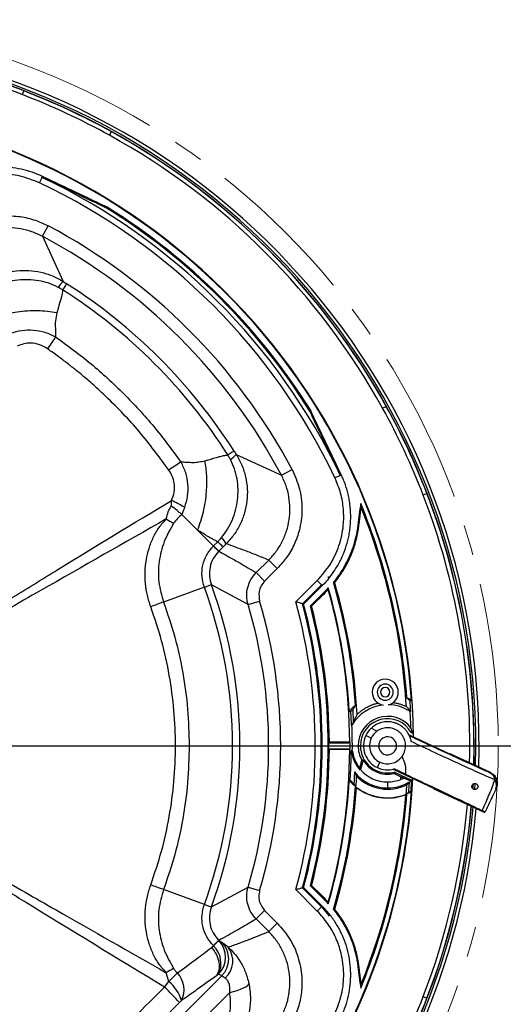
# Model space of a CAD drawing. Header units: millimetres. Extents: x 0 to 594, y 0 to 420.
# Tile 55 of 60: x 415 to 455, y 249 to 331. Entities that reach past the tile are written whole.
import ezdxf

# ---------------------------------------------------------------- set-up
doc = ezdxf.new("R2010")
doc.units = ezdxf.units.MM
doc.linetypes.add('CENTERX2', pattern=[20.32, 12.7, -2.54, 2.54, -2.54])
doc.layers.add('SLD-0', color=7, linetype='Continuous')

# ---------------------------------------------------------------- blocks, each defined once
blk = doc.blocks.new('SW_CENTERMARKSYMBOL_1')
at = {"layer": 'SLD-0', "color": 0}
blk.add_line((1.667, 0), (64.096, 0), dxfattribs=at)

msp = doc.modelspace()

# ---------------------------------------------------------------- linework, layer by layer
at = {"color": 7, "linetype": 'Continuous', "lineweight": 25}
for p, q in [((414.832, 325.015), (414.973, 325.318)), ((422.223, 321.937), (422.082, 321.634)), ((416.271, 317.678), (416.486, 318.13)), ((416.498, 313.236), (416.967, 314.119)), ((416.498, 313.236), (418.219, 309.485)), ((444.754, 298.962), (445.057, 299.104)), ((432.605, 295.099), (436.356, 293.378)), ((436.356, 293.378), (437.239, 293.847)), ((441.25, 293.366), (440.798, 293.151)), ((448.438, 291.853), (448.135, 291.712)), ((429.389, 288.8), (428.088, 290.102)), ((430.701, 287.489), (429.389, 288.8)), ((430.709, 287.498), (431.064, 287.853)), ((430.709, 287.498), (431.147, 287.06)), ((431.503, 287.416), (431.147, 287.06)), ((434.255, 285.278), (435.303, 286.326)), ((435.303, 286.326), (436.009, 285.62)), ((434.255, 285.278), (434.961, 284.572)), ((436.009, 285.62), (434.961, 284.572)), ((440.229, 284.882), (440.284, 284.969)), ((440.299, 284.825), (440.229, 284.882)), ((429.951, 284.075), (426.566, 282.833)), ((433.585, 282.636), (430.533, 284.257)), ((437.548, 282.84), (439.334, 284.625)), ((439.687, 284.272), (438.106, 282.691)), ((439.746, 284.213), (438.2, 282.666)), ((439.687, 284.272), (439.334, 284.625)), ((439.687, 284.272), (439.746, 284.213)), ((438.756, 282.516), (440.099, 283.86)), ((440.164, 283.795), (440.099, 283.86)), ((433.585, 282.636), (434.543, 282.92)), ((446.956, 271.784), (450.366, 270.194)), ((447.306, 271.951), (447.233, 271.97)), ((440.288, 271.134), (442.05, 271.134)), ((443.811, 271.518), (443.358, 271.729)), ((428.69, 270.884), (432.295, 270.884)), ((440.288, 270.634), (442.05, 270.634)), ((442.912, 270.884), (442.722, 270.884)), ((446.371, 269.985), (446.53, 270.25)), ((450.382, 270.228), (450.366, 270.194)), ((453.705, 268.679), (450.382, 270.228)), ((452.337, 270.884), (452.316, 269.326)), ((442.858, 269.043), (443.039, 269.677)), ((443.134, 269.689), (442.91, 268.911)), ((444.325, 269.071), (444.536, 269.524)), ((445.629, 268.937), (449.038, 267.347)), ((445.708, 268.584), (446.274, 268.32)), ((446.65, 268.525), (445.717, 268.96)), ((447.238, 267.985), (445.719, 268.693)), ((453.688, 268.642), (453.705, 268.679)), ((445.17, 267.884), (445.17, 267.379)), ((447.238, 267.985), (447.248, 268.182)), ((452.247, 267.65), (452.234, 267.428)), ((452.257, 267.66), (452.241, 267.373)), ((452.419, 267.744), (452.391, 267.262)), ((449.038, 267.347), (449.022, 267.313)), ((449.022, 267.313), (453.251, 265.341)), ((429.951, 257.692), (426.566, 258.934)), ((430.533, 257.51), (433.585, 259.132)), ((433.585, 259.132), (434.543, 258.847)), ((439.334, 257.142), (437.548, 258.928)), ((438.106, 259.076), (439.687, 257.496)), ((438.2, 259.101), (439.746, 257.555)), ((440.099, 257.908), (438.756, 259.252)), ((440.164, 257.972), (440.099, 257.908)), ((434.255, 256.489), (434.961, 257.195)), ((434.961, 257.195), (436.009, 256.147)), ((439.687, 257.496), (439.334, 257.142)), ((439.687, 257.496), (439.746, 257.555)), ((439.687, 257.496), (440.291, 256.791)), ((435.303, 255.441), (434.255, 256.489)), ((440.339, 256.735), (440.303, 256.794)), ((435.303, 255.441), (436.009, 256.147)), ((430.709, 254.27), (431.147, 254.708)), ((430.716, 254.263), (431.154, 254.701)), ((431.147, 254.708), (431.154, 254.701)), ((431.154, 254.701), (431.409, 254.559)), ((430.701, 254.278), (430.607, 254.185)), ((430.607, 254.185), (430.716, 254.263)), ((430.716, 254.263), (430.709, 254.27)), ((426.432, 246.797), (431.39, 251.754)), ((426.654, 250.83), (427.012, 251.305)), ((427.012, 251.305), (426.791, 252.027)), ((431.134, 251.896), (430.968, 251.777)), ((431.39, 251.754), (431.134, 251.896)), ((432.058, 250.369), (426.282, 244.592)), ((448.135, 250.055), (448.438, 249.914)), ((427.882, 249.538), (424.603, 246.271))]:
    msp.add_line(p, q, dxfattribs=at)
at = {"color": 7, "linetype": 'Continuous', "lineweight": 25, "flags": 128}
for points in [[(421.826, 315.585), (421.85, 315.628), (421.868, 315.662)], [(438.705, 298.706), (438.748, 298.73), (438.782, 298.748)], [(440.247, 284.011), (440.243, 283.933), (440.239, 283.872)], [(440.676, 284.494), (440.732, 284.483), (440.776, 284.474)], [(440.164, 283.795), (440, 283.632), (439.837, 283.469), (439.674, 283.305), (439.511, 283.142), (439.348, 282.978), (439.184, 282.815), (439.021, 282.651), (438.858, 282.488)], [(438.106, 282.691), (438.154, 282.678), (438.2, 282.666)], [(438.858, 282.488), (438.801, 282.504), (438.756, 282.516)], [(447.159, 274.686), (447.092, 274.642), (447.04, 274.608)], [(442.116, 273.717), (442.044, 273.743), (441.988, 273.763)], [(447.093, 273.757), (447.069, 273.743), (447.05, 273.733)], [(452.288, 273.487), (452.346, 270.869), (452.325, 269.322)], [(442.175, 272.597), (442.196, 272.592), (442.213, 272.588)], [(440.334, 271.179), (440.308, 271.154), (440.288, 271.134)], [(442.028, 271.178), (441.816, 271.178), (441.604, 271.178), (441.393, 271.179), (441.181, 271.179), (440.969, 271.179), (440.757, 271.179), (440.546, 271.179), (440.334, 271.179)], [(442.028, 271.178), (442.04, 271.153), (442.05, 271.134)], [(440.334, 270.588), (440.308, 270.614), (440.288, 270.634)], [(442.028, 270.589), (441.816, 270.589), (441.604, 270.589), (441.393, 270.589), (441.181, 270.589), (440.969, 270.589), (440.757, 270.588), (440.546, 270.588), (440.334, 270.588)], [(442.028, 270.589), (442.04, 270.614), (442.05, 270.634)], [(442.154, 270.48), (442.203, 270.483), (442.241, 270.486)], [(443.134, 269.689), (443.081, 269.682), (443.039, 269.677)], [(445.708, 268.584), (445.714, 268.645), (445.719, 268.693)], [(441.988, 268.005), (442.028, 268.019), (442.06, 268.03)], [(447.238, 267.985), (447.181, 267.951), (447.136, 267.924)], [(447.159, 267.081), (447.121, 267.106), (447.091, 267.126)], [(438.106, 259.076), (438.154, 259.089), (438.2, 259.101)], [(438.858, 259.28), (438.801, 259.264), (438.756, 259.252)], [(438.858, 259.28), (439.021, 259.116), (439.184, 258.953), (439.348, 258.789), (439.511, 258.626), (439.674, 258.462), (439.837, 258.299), (440, 258.136), (440.164, 257.972)], [(440.247, 257.756), (440.243, 257.834), (440.239, 257.896)], [(440.676, 257.273), (440.732, 257.285), (440.776, 257.294)], [(432.058, 250.369), (432.381, 250.456), (432.684, 250.551), (432.958, 250.651), (433.194, 250.754), (433.387, 250.857), (433.529, 250.955), (433.618, 251.048), (433.65, 251.131)]]:
    msp.add_lwpolyline(points, dxfattribs=at)
at = {"color": 7, "linetype": 'Continuous', "lineweight": 25}
for centre, radius, start, end in [((394.004, 270.884), 58.5, 358.39926, 85.00761), ((394.004, 270.884), 58.767, 358.2868, 84.91297), ((394.004, 270.884), 58, 68.95457, 85.18756), ((394.004, 270.884), 58.333, 68.93194, 85.06723), ((394.004, 270.884), 58.343, 2.55717, 85.06381), ((394.004, 270.884), 58, 61.04543, 68.95457), ((394.004, 270.884), 58.333, 61.06806, 68.93194), ((394.004, 270.884), 53.332, 0.77965, 87.08672), ((394.004, 270.884), 53.291, 4.09193, 85.90807), ((394.004, 270.884), 58.333, 28.93194, 61.06806), ((394.004, 270.884), 58, 28.95457, 61.04543), ((394.004, 270.884), 51.823, 25.44798, 64.55202), ((394.004, 270.884), 52.323, 25.44798, 64.55202), ((394.004, 270.884), 52.653, 31.89849, 58.1015), ((394.004, 270.884), 52.74, 31.89318, 58.10682), ((394.004, 270.884), 48.955, 27.97409, 62.02591), ((394.004, 270.884), 47.956, 27.97409, 62.02591), ((419.525, 307.983), 1.991, 131.01684, 149.53158), ((394.004, 270.884), 44.958, 32.53285, 57.46716), ((394.004, 270.884), 45.567, 32.5342, 57.4658), ((394.004, 270.884), 58, 21.04543, 28.95457), ((394.004, 270.884), 58.333, 21.06806, 28.93194), ((431.102, 296.406), 1.991, 300.46842, 318.98316), ((394.004, 270.884), 58, 358.61316, 21.04543), ((394.004, 270.884), 58.333, 0, 21.06806), ((419.1, 274.247), 18.868, 60.79247, 64.51553), ((394.004, 270.884), 52.917, 4.31541, 22.3736), ((394.004, 270.884), 52.83, 3.54991, 22.01931), ((436.539, 305.597), 18.613, 238.41931, 240.58878), ((430.165, 286.935), 1.761, 24.82404, 46.33269), ((394.004, 270.884), 38.291, 0, 20.15138), ((394.004, 270.884), 38.901, 339.88806, 20.11195), ((394.004, 270.884), 48.071, 3.43369, 15.84793), ((394.004, 270.884), 48.616, 3.9658, 16.25788), ((394.004, 270.884), 48.707, 3.0592, 16.20152), ((394.004, 270.884), 48.025, 0.35107, 15.69082), ((394.004, 270.884), 41.289, 343.46327, 16.53673), ((394.004, 270.884), 42.288, 343.46327, 16.53673), ((394.004, 270.884), 45.156, 344.64659, 15.35341), ((394.004, 270.884), 45.656, 345.01211, 14.98789), ((394.004, 270.884), 45.74, 345.07269, 14.92731), ((394.004, 270.884), 46.239, 345.42989, 14.57011), ((394.004, 270.884), 46.331, 0.3656, 14.50484), ((444.976, 275.343), 1.083, 0, 180), ((444.976, 275.343), 0.667, 0, 180), ((444.976, 275.343), 1.083, 180, 260.19461), ((444.976, 275.343), 0.667, 180, 0), ((444.976, 275.343), 0.383, 0, 180), ((444.976, 275.343), 0.383, 180, 0), ((444.976, 275.343), 1.083, 284.80539, 0), ((445.17, 270.884), 4.291, 128.41758, 137.86385), ((445.17, 270.884), 3.413, 96.3788, 150.05342), ((445.17, 270.884), 3.413, 56.5845, 88.6212), ((445.17, 270.884), 4.291, 62.38915, 68.10329), ((394.004, 270.884), 53.167, 3.09796, 4.01624), ((445.17, 270.884), 4.167, 133.97536, 137.14745), ((394.004, 270.884), 53.123, 1.61869, 3.07417), ((445.17, 270.884), 3.451, 145.72857, 150.23272), ((394.004, 270.884), 48.239, 359.52749, 2.02408), ((445.17, 270.884), 2.449, 37.79567, 180), ((445.17, 270.884), 2.258, 29.52348, 180), ((445.17, 270.884), 2, 132.44038, 155), ((445.17, 270.884), 1.5, 126.56393, 155), ((394.004, 270.884), 53.313, 0.78932, 1.14664), ((394.004, 270.884), 46.286, 359.69053, 0.30947), ((394.004, 270.884), 48.047, 359.70188, 0.29812), ((445.17, 270.884), 2, 155, 245), ((445.17, 270.884), 1.5, 155, 245), ((445.17, 270.884), 0.75, 155, 335), ((445.17, 270.884), 0.75, 335, 155), ((394.004, 270.884), 38.291, 339.84862, 0), ((394.004, 270.884), 46.331, 345.49516, 359.6344), ((394.004, 270.884), 48.025, 344.3092, 359.64893), ((445.17, 270.884), 3.043, 187.61544, 221.66094), ((445.17, 270.884), 2.956, 187.73474, 218.5183), ((445.17, 270.884), 2.449, 180, 209.51708), ((445.17, 270.884), 2.258, 180, 284.05693), ((445.17, 270.884), 2.361, 210.39878, 283.1595), ((445.17, 270.884), 1.5, 245, 323.177), ((445.17, 270.884), 3.505, 218.23522, 270), ((445.17, 270.884), 3, 221.1248, 270), ((445.17, 270.884), 2, 245, 285.86564), ((453.346, 267.997), 0.731, 4.60426, 62.10391), ((453.265, 267.736), 1, 335.00109, 65.00109), ((394.004, 270.884), 53.332, 270.77965, 357.08672), ((394.004, 270.884), 48.071, 344.15215, 356.56631), ((445.17, 270.884), 4.291, 222.13615, 231.58242), ((445.17, 270.884), 4.221, 222.5383, 228.5284), ((394.004, 270.884), 48.663, 355.96426, 357.02131), ((445.17, 270.884), 3.605, 224.54271, 296.44128), ((445.17, 270.884), 3, 270, 291.34645), ((445.17, 270.884), 3.505, 270, 301.28422), ((394.004, 270.884), 52.333, 356.9394, 357.19246), ((394.004, 270.884), 52.871, 355.63219, 356.49969), ((453.479, 267.6), 0.75, 337.52887, 37.41929), ((394.004, 270.884), 53.291, 274.09193, 355.90807), ((394.004, 270.884), 48.616, 343.74212, 356.0342), ((394.004, 270.884), 48.707, 343.79848, 355.90028), ((445.17, 270.884), 4.315, 232.53799, 291.05828), ((394.004, 270.884), 52.917, 337.6264, 355.68459), ((394.004, 270.884), 52.83, 337.98069, 355.58782), ((445.17, 270.884), 4.291, 291.89671, 297.61085), ((445.17, 270.884), 4.221, 294.54015, 297.07614), ((394.004, 270.884), 58, 338.95457, 355.18756), ((394.004, 270.884), 58.343, 272.55717, 355.06381), ((394.004, 270.884), 58.5, 272.55717, 355.00761), ((394.004, 270.884), 58.767, 272.55717, 354.91297), ((394.004, 270.884), 58.333, 338.93194, 355.06723), ((429.713, 253.308), 2.004, 315.18609, 44.00972), ((429.968, 253.167), 2.004, 315.18609, 44.00972), ((429.253, 252.784), 2.081, 334.73562, 45.30492), ((430.403, 253.002), 1.912, 311.86698, 36.95176), ((436.543, 236.165), 18.62, 119.41506, 121.58379), ((406.385, 272.657), 29.688, 314.01002, 315.91044), ((424.49, 248.51), 3.764, 18.54835, 47.94405), ((426.219, 250.6), 2.045, 334.13416, 43.24123), ((406.923, 230.836), 28.09, 41.74157, 45.37845), ((394.004, 270.884), 58, 331.04543, 338.95457), ((394.004, 270.884), 58.333, 331.06806, 338.93194)]:
    msp.add_arc(centre, radius, start, end, dxfattribs=at)
for points, knots in [([(416.271, 317.678), (415.738, 317.89), (414.67, 318.315), (412.938, 318.468), (411.344, 318.268), (409.949, 317.781), (408.755, 317.123), (408.082, 316.517), (407.745, 316.214)], [0, 0, 0, 0, 0.186219, 0.373011, 0.559335, 0.705747, 0.852633, 1, 1, 1, 1]), ([(421.868, 315.662), (420.724, 316.206), (419.008, 317.023), (417.291, 317.84), (416.648, 318.146), (416.576, 318.18), (416.434, 318.247), (416.363, 318.28), (416.147, 318.374), (416.002, 318.433), (415.565, 318.595), (415.269, 318.685), (414.668, 318.833), (414.364, 318.889), (413.745, 318.967), (413.431, 318.988), (412.499, 318.997), (411.883, 318.932), (410.971, 318.727), (410.668, 318.641), (410.082, 318.436), (409.796, 318.317), (409.239, 318.047), (408.969, 317.896), (408.573, 317.644), (408.443, 317.556), (408.19, 317.373), (408.066, 317.278), (407.944, 317.179)], [0, 0, 0, 0, 0.25, 0.375, 0.375, 0.390625, 0.390625, 0.40625, 0.40625, 0.4375, 0.4375, 0.5, 0.5, 0.5625, 0.5625, 0.625, 0.625, 0.75, 0.75, 0.8125, 0.8125, 0.875, 0.875, 0.9375, 0.9375, 0.96875, 0.96875, 1, 1, 1, 1]), ([(421.826, 315.585), (421.379, 315.798), (420.479, 316.227), (419.126, 316.87), (417.775, 317.513), (416.877, 317.939), (416.432, 318.151)], [0, 0, 0, 0, 0.248955, 0.500621, 0.752388, 1, 1, 1, 1]), ([(408.74, 312.889), (409.16, 313.255), (409.999, 313.986), (411.54, 314.665), (413.063, 314.964), (414.492, 314.928), (415.781, 314.669), (416.572, 314.302), (416.967, 314.119)], [0, 0, 0, 0, 0.1870871, 0.373518, 0.5603018, 0.7065743, 0.8534386, 1, 1, 1, 1]), ([(416.498, 313.236), (416.21, 313.373), (415.635, 313.645), (414.704, 313.875), (413.753, 313.964), (412.797, 313.898), (411.865, 313.683), (410.979, 313.321), (410.154, 312.829), (409.682, 312.398), (409.446, 312.183)], [0, 0, 0, 0, 0.124962, 0.24972, 0.374851, 0.499442, 0.624699, 0.749188, 0.874683, 1, 1, 1, 1]), ([(410.795, 308.643), (411.045, 308.871), (411.543, 309.325), (412.423, 309.834), (413.367, 310.196), (414.36, 310.393), (415.371, 310.422), (416.371, 310.279), (417.34, 309.98), (417.926, 309.65), (418.219, 309.485)], [0, 0, 0, 0, 0.1256367, 0.2504614, 0.3756961, 0.5003566, 0.6255676, 0.7501554, 0.8752768, 1, 1, 1, 1]), ([(417.809, 308.992), (417.552, 309.115), (417.035, 309.36), (416.196, 309.564), (415.333, 309.647), (414.462, 309.608), (413.603, 309.451), (412.78, 309.178), (412.004, 308.793), (411.554, 308.438), (411.329, 308.261)], [0, 0, 0, 0, 0.12367, 0.248091, 0.373161, 0.499796, 0.62589, 0.751614, 0.875645, 1, 1, 1, 1]), ([(418.219, 309.485), (418.273, 309.451), (418.37, 309.389), (418.467, 309.327), (418.51, 309.3)], [0, 0, 0, 0, 0.5599877, 1, 1, 1, 1]), ([(418.181, 308.787), (418.15, 308.59), (418.08, 308.147), (417.883, 307.529), (417.761, 307.091), (417.705, 306.889)], [0, 0, 0, 0, 0.300771, 0.676922, 1, 1, 1, 1]), ([(418.181, 308.787), (418.113, 308.825), (417.99, 308.895), (417.865, 308.962), (417.809, 308.992)], [0, 0, 0, 0, 0.551886, 1, 1, 1, 1]), ([(418.51, 309.3), (418.498, 309.282), (418.476, 309.248), (418.369, 309.082), (418.269, 308.925), (418.205, 308.825), (418.181, 308.787)], [0, 0, 0, 0, 0.374776, 0.666553, 0.875033, 1, 1, 1, 1]), ([(417.705, 306.889), (417.178, 306.956), (416.111, 307.093), (414.524, 306.978), (413.1, 306.701), (412.31, 306.412), (411.92, 306.27)], [0, 0, 0, 0, 0.276823, 0.560772, 0.783177, 1, 1, 1, 1]), ([(417.705, 306.889), (417.655, 306.666), (417.561, 306.243), (417.573, 305.554), (417.592, 305.104), (417.602, 304.872)], [0, 0, 0, 0, 0.350435, 0.665188, 1, 1, 1, 1]), ([(413.836, 305.188), (414.151, 305.275), (414.779, 305.449), (415.762, 305.47), (416.729, 305.299), (417.311, 305.014), (417.602, 304.872)], [0, 0, 0, 0, 0.2505306, 0.5008274, 0.7508861, 1, 1, 1, 1]), ([(417.602, 304.872), (417.502, 304.727), (417.301, 304.438), (417.047, 304.072), (416.92, 303.889)], [0, 0, 0, 0, 0.5, 1, 1, 1, 1]), ([(416.92, 303.889), (416.706, 304.016), (416.279, 304.271), (415.584, 304.388), (414.943, 304.321), (414.581, 304.173), (414.4, 304.099)], [0, 0, 0, 0, 0.278602, 0.558402, 0.779164, 1, 1, 1, 1]), ([(427.009, 293.8), (426.212, 294.88), (424.621, 297.037), (422.599, 299.148), (421.283, 300.388), (420.771, 300.853), (420.293, 301.273), (419.802, 301.691), (419.241, 302.154), (418.568, 302.686), (417.896, 303.193), (417.343, 303.593), (417.038, 303.806), (416.92, 303.889)], [0, 0, 0, 0, 0.280488, 0.560407, 0.609617, 0.658827, 0.704987, 0.742708, 0.793694, 0.857239, 0.922115, 0.969703, 1, 1, 1, 1]), ([(440.299, 284.825), (440.496, 285.067), (440.679, 285.32), (441.015, 285.848), (441.169, 286.123), (441.443, 286.691), (441.563, 286.981), (441.767, 287.57), (441.852, 287.87), (441.954, 288.328), (441.983, 288.482), (442.033, 288.793), (442.054, 288.95), (442.102, 289.42), (442.115, 289.733), (442.106, 290.356), (442.083, 290.667), (442.022, 291.133), (441.997, 291.288), (441.938, 291.597), (441.904, 291.752), (441.788, 292.209), (441.694, 292.506), (441.529, 292.942), (441.47, 293.085), (441.375, 293.297), (441.342, 293.368), (441.275, 293.509), (441.241, 293.58), (440.938, 294.217), (440.129, 295.916), (439.321, 297.615), (438.782, 298.748)], [0, 0, 0, 0, 0.0625, 0.0625, 0.125, 0.125, 0.1875, 0.1875, 0.25, 0.25, 0.28125, 0.28125, 0.3125, 0.3125, 0.375, 0.375, 0.4375, 0.4375, 0.46875, 0.46875, 0.5, 0.5, 0.5625, 0.5625, 0.59375, 0.59375, 0.609375, 0.609375, 0.625, 0.625, 0.75, 1, 1, 1, 1]), ([(441.267, 293.321), (441.118, 293.634), (440.694, 294.527), (440.055, 295.869), (439.35, 297.352), (438.921, 298.254), (438.705, 298.706)], [0, 0, 0, 0, 0.174263, 0.497372, 0.747793, 1, 1, 1, 1]), ([(430.008, 294.585), (430.104, 294.61), (430.342, 294.674), (430.73, 294.79), (431.144, 294.917), (431.54, 295.011), (431.788, 295.045), (431.907, 295.061)], [0, 0, 0, 0, 0.151161, 0.378117, 0.623822, 0.819549, 1, 1, 1, 1]), ([(431.381, 288.209), (431.557, 288.434), (431.912, 288.883), (432.296, 289.657), (432.57, 290.479), (432.727, 291.336), (432.767, 292.208), (432.685, 293.07), (432.481, 293.912), (432.235, 294.43), (432.112, 294.689)], [0, 0, 0, 0, 0.123751, 0.248245, 0.373069, 0.499763, 0.625579, 0.751382, 0.875518, 1, 1, 1, 1]), ([(432.605, 295.099), (432.77, 294.804), (433.101, 294.217), (433.4, 293.245), (433.542, 292.245), (433.512, 291.233), (433.315, 290.242), (432.951, 289.299), (432.443, 288.422), (431.99, 287.924), (431.763, 287.675)], [0, 0, 0, 0, 0.125543, 0.250372, 0.375681, 0.500078, 0.625335, 0.749681, 0.874974, 1, 1, 1, 1]), ([(432.42, 295.39), (432.401, 295.378), (432.368, 295.356), (432.201, 295.25), (432.045, 295.15), (431.944, 295.086), (431.907, 295.061)], [0, 0, 0, 0, 0.374825, 0.666619, 0.875082, 1, 1, 1, 1]), ([(432.112, 294.689), (432.074, 294.76), (432.006, 294.885), (431.937, 295.008), (431.907, 295.061)], [0, 0, 0, 0, 0.56808, 1, 1, 1, 1]), ([(432.42, 295.39), (432.455, 295.336), (432.516, 295.239), (432.578, 295.142), (432.605, 295.099)], [0, 0, 0, 0, 0.5599877, 1, 1, 1, 1]), ([(427.992, 294.482), (427.847, 294.382), (427.558, 294.181), (427.192, 293.927), (427.009, 293.8)], [0, 0, 0, 0, 0.5, 1, 1, 1, 1]), ([(427.992, 294.482), (428.146, 294.479), (428.488, 294.473), (428.999, 294.431), (429.518, 294.477), (429.838, 294.547), (430.008, 294.585)], [0, 0, 0, 0, 0.223527, 0.496217, 0.731533, 1, 1, 1, 1]), ([(427.992, 294.482), (428.133, 294.193), (428.419, 293.608), (428.592, 292.634), (428.567, 291.649), (428.393, 291.024), (428.307, 290.717)], [0, 0, 0, 0, 0.247603, 0.501386, 0.755322, 1, 1, 1, 1]), ([(429.389, 288.8), (429.567, 289.303), (429.928, 290.321), (430.15, 291.897), (430.181, 293.345), (430.065, 294.175), (430.008, 294.585)], [0, 0, 0, 0, 0.276823, 0.560772, 0.783177, 1, 1, 1, 1]), ([(437.239, 293.847), (437.466, 293.338), (437.918, 292.322), (438.118, 290.65), (437.959, 289.106), (437.507, 287.75), (436.883, 286.593), (436.3, 285.944), (436.009, 285.62)], [0, 0, 0, 0, 0.1870755, 0.3735181, 0.5603022, 0.7065737, 0.85344, 1, 1, 1, 1]), ([(427.219, 291.28), (427.309, 291.51), (427.491, 291.972), (427.49, 292.676), (427.317, 293.298), (427.112, 293.633), (427.009, 293.8)], [0, 0, 0, 0, 0.278572, 0.558369, 0.779163, 1, 1, 1, 1]), ([(435.303, 286.326), (435.518, 286.561), (435.946, 287.031), (436.438, 287.855), (436.801, 288.739), (437.017, 289.672), (437.084, 290.626), (436.995, 291.579), (436.767, 292.512), (436.493, 293.09), (436.356, 293.378)], [0, 0, 0, 0, 0.124933, 0.249671, 0.374784, 0.499379, 0.624635, 0.749146, 0.87466, 1, 1, 1, 1]), ([(439.334, 284.625), (439.712, 285.057), (440.469, 285.922), (441.191, 287.503), (441.534, 289.073), (441.539, 290.551), (441.317, 291.896), (440.971, 292.733), (440.798, 293.151)], [0, 0, 0, 0, 0.186215, 0.372999, 0.559344, 0.705743, 0.85265, 1, 1, 1, 1]), ([(405.905, 277.988), (407.203, 278.86), (409.798, 280.603), (413.784, 283.075), (419.578, 286.653), (424.067, 289.371), (427.219, 291.28)], [0, 0, 0, 0, 0.186655, 0.373324, 0.559994, 1, 1, 1, 1]), ([(426.791, 289.741), (426.836, 289.945), (426.921, 290.328), (427.121, 290.67), (427.214, 290.83)], [0, 0, 0, 0, 0.534286, 1, 1, 1, 1]), ([(427.214, 290.83), (427.215, 290.914), (427.218, 291.064), (427.218, 291.214), (427.219, 291.28)], [0, 0, 0, 0, 0.559964, 1, 1, 1, 1]), ([(428.088, 290.102), (428.088, 290.102), (428.088, 290.102), (428.086, 290.103), (428.082, 290.106), (428.067, 290.119), (427.949, 290.224), (427.681, 290.455), (427.376, 290.7), (427.214, 290.83)], [0, 0, 0, 0, 0.00016, 0.001372, 0.004701, 0.017222, 0.065736, 0.504857, 1, 1, 1, 1]), ([(428.307, 290.717), (428.306, 290.713), (428.296, 290.683), (428.262, 290.579), (428.193, 290.376), (428.127, 290.203), (428.088, 290.102)], [0, 0, 0, 0, 0.016073, 0.145639, 0.502149, 1, 1, 1, 1]), ([(442.937, 291.026), (442.86, 290.44), (442.782, 289.854), (442.687, 289.121), (442.668, 288.975), (442.622, 288.686), (442.595, 288.542), (442.505, 288.111), (442.43, 287.827), (442.168, 286.993), (441.941, 286.458), (441.521, 285.687), (441.367, 285.436), (441.039, 284.952), (440.863, 284.719), (440.676, 284.494)], [0, 0, 0, 0, 0.25, 0.25, 0.3125, 0.3125, 0.375, 0.375, 0.5, 0.5, 0.75, 0.75, 0.875, 0.875, 1, 1, 1, 1]), ([(440.776, 284.474), (440.814, 284.521), (440.89, 284.614), (441, 284.756), (441.106, 284.899), (441.209, 285.044), (441.308, 285.189), (441.404, 285.334), (441.496, 285.481), (441.584, 285.628), (441.669, 285.775), (441.751, 285.923), (441.829, 286.07), (441.904, 286.217), (441.975, 286.364), (442.042, 286.511), (442.107, 286.657), (442.168, 286.804), (442.226, 286.949), (442.281, 287.095), (442.334, 287.24), (442.428, 287.518), (442.55, 287.93), (442.677, 288.477), (442.754, 288.952), (442.804, 289.346), (442.845, 289.654), (442.882, 289.942), (442.917, 290.21), (442.95, 290.457), (442.971, 290.615), (442.98, 290.691)], [0, 0, 0, 0, 0.027035, 0.053839, 0.080422, 0.106795, 0.132967, 0.158948, 0.184746, 0.210342, 0.235705, 0.260825, 0.28569, 0.310291, 0.33462, 0.358701, 0.382547, 0.406164, 0.429561, 0.452744, 0.475721, 0.498496, 0.583942, 0.667751, 0.749452, 0.798877, 0.845233, 0.888524, 0.928748, 0.965907, 1, 1, 1, 1]), ([(426.791, 289.741), (423.322, 287.765), (417.911, 284.684), (411.743, 281.156), (408.285, 279.158), (406.738, 278.324), (405.963, 277.907)], [0, 0, 0, 0, 0.499993, 0.779894, 0.889826, 1, 1, 1, 1]), ([(425.5, 282.442), (425.398, 282.757), (425.195, 283.387), (425.045, 284.37), (425.013, 285.36), (425.112, 286.341), (425.335, 287.296), (425.688, 288.2), (426.157, 289.04), (426.581, 289.508), (426.791, 289.741)], [0, 0, 0, 0, 0.127426, 0.254032, 0.381376, 0.507412, 0.632633, 0.75753, 0.879793, 1, 1, 1, 1]), ([(428.088, 290.102), (427.958, 289.996), (427.698, 289.787), (427.498, 289.517), (427.398, 289.383)], [0, 0, 0, 0, 0.501656, 1, 1, 1, 1]), ([(427.398, 289.383), (427.117, 288.884), (426.555, 287.887), (426.139, 286.209), (426.089, 284.48), (426.408, 283.382), (426.566, 282.833)], [0, 0, 0, 0, 0.250765, 0.5009, 0.750787, 1, 1, 1, 1]), ([(431.064, 287.853), (430.98, 287.891), (430.806, 287.969), (430.576, 288.091), (430.353, 288.221), (430.072, 288.392), (429.751, 288.594), (429.496, 288.739), (429.389, 288.8)], [0, 0, 0, 0, 0.141511, 0.293965, 0.404798, 0.543455, 0.808198, 1, 1, 1, 1]), ([(431.064, 287.853), (431.123, 287.918), (431.229, 288.036), (431.334, 288.156), (431.381, 288.209)], [0, 0, 0, 0, 0.552722, 1, 1, 1, 1]), ([(429.951, 284.075), (429.869, 284.372), (429.704, 284.966), (429.788, 285.898), (430.1, 286.782), (430.501, 287.254), (430.701, 287.489)], [0, 0, 0, 0, 0.249342, 0.499167, 0.750215, 1, 1, 1, 1]), ([(430.7, 287.489), (430.761, 287.428), (430.884, 287.304), (431.016, 287.169), (431.106, 287.075), (431.123, 287.054), (431.132, 287.044)], [0, 0, 0, 0, 0.247731, 0.500001, 0.752271, 1, 1, 1, 1]), ([(430.701, 287.489), (430.702, 287.491), (430.705, 287.493), (430.708, 287.496), (430.709, 287.498)], [0, 0, 0, 0, 0.560001, 1, 1, 1, 1]), ([(431.503, 287.416), (431.485, 287.434), (431.453, 287.466), (431.296, 287.623), (431.145, 287.773), (431.064, 287.853)], [0, 0, 0, 0, 0.374764, 0.666638, 1, 1, 1, 1]), ([(431.763, 287.675), (431.715, 287.627), (431.628, 287.54), (431.541, 287.454), (431.503, 287.416)], [0, 0, 0, 0, 0.559978, 1, 1, 1, 1]), ([(435.303, 286.326), (434.972, 286.461), (434.315, 286.728), (433.391, 287.083), (432.543, 287.398), (432.022, 287.583), (431.763, 287.675)], [0, 0, 0, 0, 0.285757, 0.567075, 0.784949, 1, 1, 1, 1]), ([(431.132, 287.044), (430.97, 286.852), (430.647, 286.466), (430.396, 285.745), (430.33, 284.984), (430.466, 284.5), (430.533, 284.257)], [0, 0, 0, 0, 0.249162, 0.499571, 0.749435, 1, 1, 1, 1]), ([(431.147, 287.06), (431.144, 287.057), (431.139, 287.052), (431.134, 287.046), (431.132, 287.044)], [0, 0, 0, 0, 0.559973, 1, 1, 1, 1]), ([(431.147, 287.06), (431.44, 286.9), (432.027, 286.579), (433.067, 285.989), (433.803, 285.549), (434.255, 285.278)], [0, 0, 0, 0, 0.27748, 0.556993, 1, 1, 1, 1]), ([(433.585, 282.636), (433.535, 282.87), (433.434, 283.338), (433.529, 284.057), (433.789, 284.733), (434.1, 285.097), (434.255, 285.278)], [0, 0, 0, 0, 0.250189, 0.500342, 0.75039, 1, 1, 1, 1]), ([(429.951, 284.075), (430.012, 284.097), (430.177, 284.157), (430.391, 284.235), (430.496, 284.272), (430.522, 284.274), (430.528, 284.267), (430.53, 284.264), (430.532, 284.261), (430.532, 284.26)], [0, 0, 0, 0, 0.182272, 0.499267, 0.865792, 0.961043, 0.987376, 0.998028, 1, 1, 1, 1]), ([(430.533, 284.257), (430.533, 284.258), (430.533, 284.259), (430.532, 284.26), (430.532, 284.26)], [0, 0, 0, 0, 0.56, 1, 1, 1, 1]), ([(434.961, 284.572), (434.855, 284.444), (434.641, 284.188), (434.438, 283.61), (434.503, 283.182), (434.543, 282.92)], [0, 0, 0, 0, 0.280335, 0.560878, 1, 1, 1, 1]), ([(425.499, 259.322), (425.815, 260.256), (426.446, 262.12), (427.076, 265.006), (427.468, 267.934), (427.597, 270.884), (427.469, 273.829), (427.078, 276.745), (426.45, 279.633), (425.818, 281.503), (425.5, 282.442)], [0, 0, 0, 0, 0.125302, 0.2499538, 0.3749166, 0.5004362, 0.6249412, 0.7491819, 0.8741142, 1, 1, 1, 1]), ([(426.566, 282.833), (426.389, 282.768), (426.071, 282.651), (425.675, 282.506), (425.5, 282.442)], [0, 0, 0, 0, 0.5599992, 1, 1, 1, 1]), ([(426.566, 282.833), (426.893, 281.87), (427.545, 279.943), (428.193, 276.959), (428.613, 273.934), (428.664, 271.9), (428.69, 270.884)], [0, 0, 0, 0, 0.25, 0.5, 0.75, 1, 1, 1, 1]), ([(438.106, 282.691), (438.104, 282.692), (438.099, 282.693), (438.062, 282.703), (438.005, 282.718), (437.907, 282.744), (437.753, 282.786), (437.616, 282.822), (437.548, 282.84)], [0, 0, 0, 0, 0.123427, 0.250374, 0.370946, 0.50077, 0.75023, 1, 1, 1, 1]), ([(442.504, 274.246), (442.484, 274.216), (442.445, 274.158), (442.388, 274.067), (442.332, 273.976), (442.295, 273.913), (442.277, 273.882)], [0, 0, 0, 0, 0.2604, 0.5138665, 0.7603998, 1, 1, 1, 1]), ([(444.398, 274.427), (444.361, 274.418), (444.289, 274.402), (444.182, 274.373), (444.078, 274.342), (443.976, 274.308), (443.877, 274.272), (443.78, 274.234), (443.686, 274.193), (443.594, 274.15), (443.505, 274.106), (443.419, 274.06), (443.335, 274.012), (443.254, 273.963), (443.176, 273.913), (443.1, 273.862), (443.027, 273.81), (442.956, 273.757), (442.888, 273.703), (442.823, 273.649), (442.76, 273.594), (442.699, 273.539), (442.66, 273.502), (442.641, 273.483)], [0, 0, 0, 0, 0.055517, 0.110245, 0.164183, 0.217332, 0.26969, 0.321259, 0.372038, 0.422027, 0.471226, 0.519635, 0.567254, 0.614084, 0.660123, 0.705373, 0.749832, 0.793502, 0.836381, 0.878471, 0.919771, 0.96028, 1, 1, 1, 1]), ([(445.63, 274.48), (445.669, 274.475), (445.745, 274.464), (445.859, 274.444), (445.972, 274.42), (446.084, 274.393), (446.195, 274.362), (446.304, 274.328), (446.413, 274.29), (446.521, 274.249), (446.628, 274.204), (446.698, 274.171), (446.733, 274.155)], [0, 0, 0, 0, 0.1006205, 0.2008326, 0.3007366, 0.4004341, 0.500027, 0.5996178, 0.6993087, 0.7992019, 0.8993989, 1, 1, 1, 1]), ([(446.771, 274.866), (446.794, 274.845), (446.839, 274.803), (446.907, 274.739), (446.974, 274.674), (447.018, 274.63), (447.04, 274.608)], [0, 0, 0, 0, 0.257404, 0.509872, 0.757404, 1, 1, 1, 1]), ([(442.175, 272.597), (442.173, 272.634), (442.17, 272.708), (442.165, 272.82), (442.16, 272.935), (442.154, 273.051), (442.146, 273.22), (442.133, 273.444), (442.122, 273.624), (442.116, 273.717)], [0, 0, 0, 0, 0.094106, 0.191042, 0.290839, 0.393525, 0.499126, 0.741153, 1, 1, 1, 1]), ([(442.277, 273.882), (442.28, 273.819), (442.286, 273.696), (442.294, 273.512), (442.301, 273.333), (442.308, 273.16), (442.314, 272.992), (442.317, 272.881), (442.319, 272.827)], [0, 0, 0, 0, 0.1849198, 0.3624663, 0.5326882, 0.695641, 0.8513876, 1, 1, 1, 1]), ([(442.641, 273.483), (442.626, 273.456), (442.596, 273.404), (442.552, 273.323), (442.509, 273.242), (442.468, 273.16), (442.429, 273.078), (442.391, 272.995), (442.354, 272.912), (442.33, 272.855), (442.319, 272.827)], [0, 0, 0, 0, 0.14103, 0.27748, 0.409349, 0.536639, 0.659348, 0.777478, 0.891029, 1, 1, 1, 1]), ([(446.733, 274.155), (446.758, 274.129), (446.808, 274.079), (446.882, 274.001), (446.954, 273.921), (447.024, 273.841), (447.07, 273.785), (447.093, 273.757)], [0, 0, 0, 0, 0.21072, 0.416079, 0.616079, 0.810719, 1, 1, 1, 1]), ([(447.138, 271.239), (447.125, 271.304), (447.108, 271.387), (447.082, 271.471), (447.075, 271.493), (447.074, 271.498), (447.073, 271.5), (447.073, 271.5), (447.045, 271.585), (446.945, 271.835), (446.742, 272.146), (446.464, 272.418), (446.218, 272.597), (445.945, 272.736), (445.577, 272.858), (445.141, 272.904), (444.663, 272.836), (444.214, 272.669), (443.951, 272.463), (443.821, 272.36)], [0, 0, 0, 0, 0.0468767, 0.0587098, 0.0617232, 0.0625042, 0.0627132, 0.0627905, 0.0628012, 0.1251452, 0.2499684, 0.3126788, 0.3754068, 0.4382202, 0.5010437, 0.6260418, 0.7505718, 0.8754854, 1, 1, 1, 1]), ([(443.821, 272.36), (443.907, 272.311), (444.061, 272.223), (444.211, 272.13), (444.277, 272.089)], [0, 0, 0, 0, 0.560596, 1, 1, 1, 1]), ([(446.53, 270.25), (446.585, 270.406), (446.695, 270.718), (446.659, 271.218), (446.5, 271.616), (446.289, 271.895), (446.092, 272.077), (445.867, 272.221), (445.538, 272.356), (445.123, 272.407), (444.665, 272.327), (444.406, 272.168), (444.277, 272.089)], [0, 0, 0, 0, 0.124814, 0.24961, 0.374281, 0.44026, 0.499573, 0.561853, 0.625043, 0.750181, 0.87513, 1, 1, 1, 1]), ([(447.233, 271.97), (447.227, 271.99), (447.217, 272.031), (447.2, 272.091), (447.183, 272.15), (447.164, 272.209), (447.145, 272.268), (447.125, 272.327), (447.112, 272.365), (447.105, 272.384)], [0, 0, 0, 0, 0.123789, 0.253934, 0.390435, 0.533291, 0.682504, 0.838074, 1, 1, 1, 1]), ([(446.987, 271.721), (447.706, 271.387), (449.145, 270.722), (450.965, 269.884), (452.497, 269.183), (453.29, 268.823), (453.688, 268.642)], [0, 0, 0, 0, 0.279631, 0.558708, 0.779098, 1, 1, 1, 1]), ([(454.074, 268.055), (453.604, 268.261), (452.665, 268.674), (450.973, 269.444), (449.133, 270.296), (447.804, 270.924), (447.138, 271.239)], [0, 0, 0, 0, 0.250431, 0.501116, 0.75018, 1, 1, 1, 1]), ([(428.69, 270.884), (428.664, 269.867), (428.613, 267.834), (428.193, 264.809), (427.545, 261.824), (426.893, 259.898), (426.566, 258.934)], [0, 0, 0, 0, 0.25, 0.5, 0.75, 1, 1, 1, 1]), ([(442.06, 268.03), (442.063, 268.079), (442.07, 268.174), (442.078, 268.316), (442.086, 268.454), (442.097, 268.646), (442.109, 268.887), (442.122, 269.191), (442.133, 269.496), (442.141, 269.764), (442.146, 269.98), (442.149, 270.149), (442.152, 270.315), (442.153, 270.426), (442.154, 270.48)], [0, 0, 0, 0, 0.065125, 0.128144, 0.18907, 0.247914, 0.377886, 0.498659, 0.628056, 0.748474, 0.813915, 0.877545, 0.939518, 1, 1, 1, 1]), ([(446.371, 269.985), (446.475, 269.754), (446.684, 269.289), (446.662, 268.78), (446.65, 268.525)], [0, 0, 0, 0, 0.497548, 1, 1, 1, 1]), ([(442.417, 268.715), (442.416, 268.671), (442.413, 268.582), (442.408, 268.447), (442.402, 268.309), (442.396, 268.167), (442.39, 268.022), (442.383, 267.872), (442.378, 267.772), (442.375, 267.721)], [0, 0, 0, 0, 0.127746, 0.260485, 0.398245, 0.541054, 0.688936, 0.841911, 1, 1, 1, 1]), ([(442.601, 268.355), (442.585, 268.384), (442.553, 268.442), (442.506, 268.532), (442.461, 268.622), (442.432, 268.684), (442.417, 268.715)], [0, 0, 0, 0, 0.264049, 0.518732, 0.764049, 1, 1, 1, 1]), ([(446.65, 268.525), (447.325, 268.207), (448.675, 267.573), (450.398, 266.759), (451.864, 266.063), (452.647, 265.689), (453.039, 265.503)], [0, 0, 0, 0, 0.279967, 0.55992, 0.779963, 1, 1, 1, 1]), ([(453.705, 268.679), (453.826, 268.603), (454.077, 268.445), (454.267, 268.058), (454.302, 267.671), (454.225, 267.454), (454.188, 267.35)], [0, 0, 0, 0, 0.270257, 0.562423, 0.789733, 1, 1, 1, 1]), ([(446.579, 268.179), (446.566, 268.177), (446.54, 268.172), (446.501, 268.164), (446.461, 268.155), (446.408, 268.14), (446.341, 268.119), (446.289, 268.1), (446.262, 268.09)], [0, 0, 0, 0, 0.121816, 0.245201, 0.370637, 0.498591, 0.745847, 1, 1, 1, 1]), ([(446.274, 268.32), (446.291, 268.312), (446.326, 268.296), (446.377, 268.272), (446.428, 268.249), (446.479, 268.225), (446.529, 268.202), (446.562, 268.186), (446.579, 268.179)], [0, 0, 0, 0, 0.167902, 0.334771, 0.501009, 0.667021, 0.833216, 1, 1, 1, 1]), ([(447.136, 267.924), (447.04, 267.967), (446.857, 268.051), (446.669, 268.138), (446.579, 268.179)], [0, 0, 0, 0, 0.520085, 1, 1, 1, 1]), ([(446.775, 267.656), (446.8, 267.681), (446.848, 267.731), (446.92, 267.808), (446.967, 267.862), (446.99, 267.889)], [0, 0, 0, 0, 0.342765, 0.676098, 1, 1, 1, 1]), ([(446.923, 267.044), (446.936, 267.191), (446.96, 267.47), (446.98, 267.754), (446.99, 267.889)], [0, 0, 0, 0, 0.5265351, 1, 1, 1, 1]), ([(447.136, 267.924), (447.133, 267.862), (447.127, 267.734), (447.116, 267.538), (447.104, 267.335), (447.096, 267.196), (447.091, 267.126)], [0, 0, 0, 0, 0.23126, 0.475001, 0.731243, 1, 1, 1, 1]), ([(452.194, 267.608), (452.212, 267.637), (452.249, 267.695), (452.311, 267.73), (452.363, 267.747), (452.419, 267.756), (452.492, 267.748), (452.562, 267.714), (452.611, 267.668), (452.642, 267.623), (452.664, 267.569), (452.673, 267.509), (452.668, 267.449), (452.654, 267.415), (452.647, 267.397)], [0, 0, 0, 0, 0.124631, 0.249226, 0.295927, 0.374298, 0.498834, 0.623497, 0.690006, 0.748942, 0.812834, 0.874376, 0.934308, 1, 1, 1, 1]), ([(453.039, 265.503), (453.143, 265.739), (453.353, 266.214), (453.638, 266.887), (453.893, 267.517), (454.013, 267.874), (454.074, 268.055)], [0, 0, 0, 0, 0.247904, 0.496068, 0.745168, 1, 1, 1, 1]), ([(442.586, 267.402), (442.617, 267.379), (442.681, 267.332), (442.78, 267.265), (442.885, 267.198), (442.995, 267.132), (443.11, 267.067), (443.23, 267.005), (443.356, 266.944), (443.488, 266.886), (443.625, 266.831), (443.767, 266.78), (443.915, 266.732), (444.068, 266.689), (444.226, 266.651), (444.39, 266.618), (444.678, 266.571), (445.094, 266.538), (445.526, 266.557), (445.846, 266.6), (446.057, 266.639), (446.267, 266.688), (446.474, 266.747), (446.61, 266.795), (446.677, 266.819)], [0, 0, 0, 0, 0.027026, 0.054952, 0.08378, 0.113508, 0.144136, 0.175666, 0.208096, 0.241426, 0.275658, 0.31079, 0.346822, 0.383755, 0.421588, 0.460321, 0.499955, 0.625094, 0.750229, 0.799994, 0.849854, 0.899808, 0.949857, 1, 1, 1, 1]), ([(452.647, 267.397), (452.632, 267.372), (452.597, 267.314), (452.518, 267.267), (452.432, 267.248), (452.343, 267.259), (452.26, 267.303), (452.204, 267.37), (452.177, 267.438), (452.169, 267.497), (452.174, 267.557), (452.187, 267.591), (452.194, 267.608)], [0, 0, 0, 0, 0.108207, 0.249503, 0.374291, 0.499335, 0.640154, 0.748771, 0.813371, 0.874248, 0.934659, 1, 1, 1, 1]), ([(454.171, 267.313), (454.105, 267.171), (453.973, 266.888), (453.673, 266.245), (453.425, 265.712), (453.273, 265.387)], [0, 0, 0, 0, 0.281567, 0.561013, 1, 1, 1, 1]), ([(453.273, 265.387), (453.263, 265.393), (453.242, 265.405), (453.106, 265.47), (453.039, 265.503)], [0, 0, 0, 0, 0.500068, 1, 1, 1, 1]), ([(426.654, 250.83), (422.748, 253.196), (417.82, 256.181), (411.914, 259.859), (408.875, 261.765), (406.895, 263.108), (405.905, 263.779)], [0, 0, 0, 0, 0.560005, 0.706672, 0.85334, 1, 1, 1, 1]), ([(405.963, 263.86), (406.7, 263.464), (408.172, 262.674), (410.34, 261.419), (413.497, 259.616), (418.972, 256.469), (423.736, 253.762), (426.791, 252.027)], [0, 0, 0, 0, 0.104711, 0.209179, 0.313663, 0.559996, 1, 1, 1, 1]), ([(426.791, 252.027), (426.581, 252.259), (426.159, 252.726), (425.691, 253.561), (425.338, 254.462), (425.114, 255.416), (425.014, 256.395), (425.044, 257.384), (425.192, 258.37), (425.397, 259.005), (425.499, 259.322)], [0, 0, 0, 0, 0.1200719, 0.2416923, 0.3657824, 0.4919548, 0.6175066, 0.7438184, 0.871824, 1, 1, 1, 1]), ([(426.566, 258.934), (426.389, 258.999), (426.071, 259.114), (425.674, 259.259), (425.499, 259.322)], [0, 0, 0, 0, 0.5599989, 1, 1, 1, 1]), ([(426.566, 258.934), (426.407, 258.381), (426.089, 257.282), (426.141, 255.55), (426.556, 253.877), (427.117, 252.882), (427.398, 252.385)], [0, 0, 0, 0, 0.251271, 0.499689, 0.750002, 1, 1, 1, 1]), ([(434.255, 256.489), (434.099, 256.671), (433.788, 257.035), (433.529, 257.712), (433.435, 258.43), (433.535, 258.898), (433.585, 259.132)], [0, 0, 0, 0, 0.250262, 0.500447, 0.750467, 1, 1, 1, 1]), ([(434.543, 258.847), (434.51, 258.684), (434.444, 258.356), (434.54, 257.752), (434.802, 257.406), (434.961, 257.195)], [0, 0, 0, 0, 0.2803426, 0.56089, 1, 1, 1, 1]), ([(438.106, 259.076), (438.104, 259.076), (438.1, 259.075), (438.065, 259.066), (438.008, 259.05), (437.909, 259.023), (437.753, 258.982), (437.616, 258.946), (437.548, 258.928)], [0, 0, 0, 0, 0.1161992, 0.2375145, 0.3653028, 0.5007266, 0.7502085, 1, 1, 1, 1]), ([(430.701, 254.278), (430.5, 254.514), (430.1, 254.987), (429.787, 255.871), (429.704, 256.803), (429.869, 257.396), (429.951, 257.692)], [0, 0, 0, 0, 0.250446, 0.501238, 0.750841, 1, 1, 1, 1]), ([(429.951, 257.692), (430.011, 257.67), (430.177, 257.61), (430.362, 257.543), (430.469, 257.505), (430.51, 257.493), (430.523, 257.494), (430.528, 257.499), (430.53, 257.503), (430.531, 257.505), (430.532, 257.507), (430.532, 257.507)], [0, 0, 0, 0, 0.181591, 0.499625, 0.748573, 0.873878, 0.962944, 0.987775, 0.995377, 0.998034, 1, 1, 1, 1]), ([(430.533, 257.51), (430.466, 257.268), (430.33, 256.784), (430.396, 256.024), (430.647, 255.303), (430.97, 254.916), (431.132, 254.723)], [0, 0, 0, 0, 0.25046, 0.500067, 0.750231, 1, 1, 1, 1]), ([(430.532, 257.507), (430.532, 257.508), (430.533, 257.509), (430.533, 257.51), (430.533, 257.51)], [0, 0, 0, 0, 0.56, 1, 1, 1, 1]), ([(440.798, 248.616), (441.01, 249.149), (441.434, 250.218), (441.588, 251.949), (441.388, 253.543), (440.9, 254.938), (440.243, 256.132), (439.637, 256.805), (439.334, 257.142)], [0, 0, 0, 0, 0.186219, 0.373007, 0.559331, 0.705745, 0.852632, 1, 1, 1, 1]), ([(439.746, 257.555), (439.781, 257.52), (439.85, 257.45), (439.951, 257.344), (440.05, 257.235), (440.147, 257.125), (440.242, 257.013), (440.304, 256.937), (440.334, 256.899)], [0, 0, 0, 0, 0.166776, 0.333435, 0.500032, 0.666621, 0.833259, 1, 1, 1, 1]), ([(440.676, 257.273), (441.049, 256.825), (441.374, 256.346), (441.793, 255.582), (441.921, 255.319), (442.151, 254.779), (442.253, 254.504), (442.429, 253.947), (442.503, 253.664), (442.594, 253.233), (442.621, 253.089), (442.667, 252.799), (442.686, 252.653), (442.782, 251.917), (442.86, 251.329), (442.937, 250.741)], [0, 0, 0, 0, 0.25, 0.25, 0.375, 0.375, 0.5, 0.5, 0.625, 0.625, 0.6875, 0.6875, 0.75, 0.75, 1, 1, 1, 1]), ([(442.98, 251.077), (442.968, 251.168), (442.943, 251.36), (442.904, 251.663), (442.86, 251.996), (442.812, 252.36), (442.769, 252.705), (442.721, 253.021), (442.671, 253.296), (442.612, 253.571), (442.545, 253.843), (442.469, 254.114), (442.384, 254.383), (442.29, 254.652), (442.186, 254.922), (442.072, 255.192), (441.948, 255.462), (441.813, 255.73), (441.668, 255.997), (441.512, 256.262), (441.346, 256.524), (441.168, 256.784), (440.979, 257.042), (440.844, 257.21), (440.776, 257.294)], [0, 0, 0, 0, 0.0410467, 0.0866213, 0.1367235, 0.1913536, 0.2505142, 0.292211, 0.3339824, 0.3757916, 0.4176094, 0.4594835, 0.5014623, 0.5438007, 0.5868898, 0.6306606, 0.6749661, 0.719707, 0.7649286, 0.8106773, 0.8570032, 0.9039596, 0.951604, 1, 1, 1, 1]), ([(434.255, 256.489), (433.968, 256.316), (433.394, 255.972), (432.362, 255.374), (431.607, 254.96), (431.147, 254.708)], [0, 0, 0, 0, 0.282426, 0.563039, 1, 1, 1, 1]), ([(438.782, 243.019), (439.324, 244.159), (440.138, 245.869), (440.951, 247.579), (441.256, 248.22), (441.29, 248.292), (441.358, 248.433), (441.39, 248.504), (441.485, 248.718), (441.544, 248.863), (441.707, 249.298), (441.798, 249.593), (441.946, 250.191), (442.004, 250.494), (442.084, 251.11), (442.106, 251.422), (442.119, 252.352), (442.057, 252.965), (441.858, 253.875), (441.773, 254.177), (441.572, 254.763), (441.455, 255.048), (441.19, 255.604), (441.041, 255.874), (440.793, 256.269), (440.707, 256.399), (440.526, 256.654), (440.432, 256.778), (440.334, 256.899)], [0, 0, 0, 0, 0.25, 0.375, 0.375, 0.390625, 0.390625, 0.40625, 0.40625, 0.4375, 0.4375, 0.5, 0.5, 0.5625, 0.5625, 0.625, 0.625, 0.75, 0.75, 0.8125, 0.8125, 0.875, 0.875, 0.9375, 0.9375, 0.96875, 0.96875, 1, 1, 1, 1]), ([(431.93, 254.152), (432.245, 254.264), (432.878, 254.491), (433.751, 254.822), (434.562, 255.139), (435.055, 255.34), (435.303, 255.441)], [0, 0, 0, 0, 0.274485, 0.553295, 0.77535, 1, 1, 1, 1]), ([(436.356, 248.389), (436.492, 248.677), (436.765, 249.252), (436.994, 250.183), (437.084, 251.134), (437.018, 252.09), (436.803, 253.022), (436.44, 253.908), (435.949, 254.733), (435.518, 255.205), (435.303, 255.441)], [0, 0, 0, 0, 0.124962, 0.24972, 0.374851, 0.499442, 0.624699, 0.749188, 0.874683, 1, 1, 1, 1]), ([(436.009, 256.147), (436.375, 255.727), (437.106, 254.888), (437.785, 253.348), (438.084, 251.824), (438.048, 250.395), (437.789, 249.107), (437.422, 248.315), (437.239, 247.92)], [0, 0, 0, 0, 0.187087, 0.373518, 0.560302, 0.706574, 0.853439, 1, 1, 1, 1]), ([(430.701, 254.278), (430.761, 254.34), (430.884, 254.463), (431.016, 254.598), (431.106, 254.693), (431.123, 254.713), (431.132, 254.723)], [0, 0, 0, 0, 0.247731, 0.500001, 0.752271, 1, 1, 1, 1]), ([(431.132, 254.723), (431.134, 254.72), (431.14, 254.715), (431.145, 254.71), (431.147, 254.708)], [0, 0, 0, 0, 0.560021, 1, 1, 1, 1]), ([(431.409, 254.559), (431.475, 254.516), (431.591, 254.44), (431.827, 254.24), (431.93, 254.152)], [0, 0, 0, 0, 0.560049, 1, 1, 1, 1]), ([(427.708, 252.001), (428.235, 252.386), (429.174, 253.075), (430.103, 253.779), (430.512, 254.089)], [0, 0, 0, 0, 0.560001, 1, 1, 1, 1]), ([(430.512, 254.089), (430.512, 254.089), (430.512, 254.09), (430.512, 254.09), (430.512, 254.09), (430.513, 254.09), (430.513, 254.091), (430.515, 254.092), (430.517, 254.094), (430.522, 254.097), (430.53, 254.102), (430.545, 254.113), (430.557, 254.121), (430.565, 254.127)], [0, 0, 0, 0, 0.003033, 0.005416, 0.009672, 0.017271, 0.030841, 0.055073, 0.098345, 0.175616, 0.3136, 0.56, 1, 1, 1, 1]), ([(430.565, 254.127), (430.565, 254.127), (430.564, 254.128), (430.564, 254.13), (430.564, 254.133), (430.567, 254.138), (430.572, 254.147), (430.586, 254.163), (430.599, 254.176), (430.607, 254.185)], [0, 0, 0, 0, 0.015247, 0.030727, 0.063188, 0.12565, 0.250705, 0.500296, 1, 1, 1, 1]), ([(430.709, 254.27), (430.707, 254.271), (430.705, 254.274), (430.702, 254.277), (430.701, 254.278)], [0, 0, 0, 0, 0.559998, 1, 1, 1, 1]), ([(431.93, 254.152), (432.092, 253.994), (432.429, 253.668), (432.933, 252.978), (433.383, 252.129), (433.56, 251.468), (433.65, 251.131)], [0, 0, 0, 0, 0.226094, 0.469858, 0.729752, 1, 1, 1, 1]), ([(427.398, 252.385), (427.451, 252.308), (427.545, 252.173), (427.658, 252.053), (427.708, 252.001)], [0, 0, 0, 0, 0.560933, 1, 1, 1, 1]), ([(430.968, 251.777), (430.424, 251.39), (429.454, 250.699), (428.485, 250.011), (428.059, 249.708)], [0, 0, 0, 0, 0.5599999, 1, 1, 1, 1]), ([(431.679, 251.579), (431.621, 251.62), (431.494, 251.711), (431.427, 251.739), (431.39, 251.754)], [0, 0, 0, 0, 0.456056, 1, 1, 1, 1]), ([(432.058, 250.369), (432.069, 250.506), (432.089, 250.767), (432.016, 251.131), (431.865, 251.418), (431.741, 251.525), (431.679, 251.579)], [0, 0, 0, 0, 0.262453, 0.500986, 0.751274, 1, 1, 1, 1]), ([(414.058, 238.234), (416.152, 240.338), (420.342, 244.545), (424.55, 248.735), (426.654, 250.83)], [0, 0, 0, 0, 0.4999959, 1, 1, 1, 1]), ([(433.65, 251.131), (433.707, 250.76), (433.821, 250.022), (433.722, 248.894), (433.438, 247.794), (433.076, 247.127), (432.895, 246.793)], [0, 0, 0, 0, 0.249856, 0.498332, 0.749236, 1, 1, 1, 1]), ([(428.059, 249.708), (428.026, 249.676), (427.966, 249.621), (427.908, 249.563), (427.882, 249.538)], [0, 0, 0, 0, 0.559883, 1, 1, 1, 1]), ([(431.561, 247.48), (431.694, 247.73), (431.959, 248.23), (432.192, 249.221), (432.109, 249.934), (432.058, 250.369)], [0, 0, 0, 0, 0.279862, 0.56048, 1, 1, 1, 1])]:
    msp.add_open_spline(points, degree=3, knots=knots, dxfattribs=at)
for points in [[(417.602, 304.872), (418.595, 304.144), (420.582, 302.688), (423.295, 300.175), (425.808, 297.462), (427.264, 295.475), (427.992, 294.482)], [(442.98, 290.691), (442.966, 290.803), (442.952, 290.915), (442.937, 291.026)], [(440.299, 284.825), (440.125, 284.611), (439.941, 284.407), (439.746, 284.213)], [(440.099, 283.86), (440.149, 283.91), (440.199, 283.96), (440.247, 284.011)], [(440.239, 283.872), (440.214, 283.846), (440.189, 283.821), (440.164, 283.795)], [(447.135, 271.996), (447.168, 271.988), (447.201, 271.979), (447.233, 271.97)], [(442.896, 268.861), (442.883, 268.92), (442.87, 268.98), (442.858, 269.043)], [(442.91, 268.911), (442.906, 268.894), (442.901, 268.877), (442.896, 268.861)], [(442.504, 267.521), (442.461, 267.586), (442.418, 267.652), (442.375, 267.721)], [(442.546, 267.459), (442.559, 267.44), (442.572, 267.42), (442.586, 267.402)], [(446.721, 266.857), (446.706, 266.844), (446.692, 266.832), (446.677, 266.819)], [(446.771, 266.902), (446.821, 266.948), (446.872, 266.995), (446.923, 267.044)], [(440.247, 257.756), (440.198, 257.807), (440.149, 257.858), (440.099, 257.908)], [(440.164, 257.972), (440.189, 257.947), (440.214, 257.921), (440.239, 257.896)], [(430.565, 254.127), (430.704, 253.931), (430.983, 253.539), (431.185, 252.875), (431.205, 252.244), (431.047, 251.933), (430.968, 251.777)], [(442.98, 251.077), (442.966, 250.964), (442.952, 250.852), (442.937, 250.741)]]:
    msp.add_open_spline(points, degree=3, dxfattribs=at)
at = {"layer": 'SLD-0', "color": 7, "linetype": 'CENTERX2', "lineweight": 18}
msp.add_circle((394.004, 270.884), 60.36, dxfattribs=at)

# ---------------------------------------------------------------- block references
at = {"layer": 'SLD-0', "color": 7}
msp.add_blockref('SW_CENTERMARKSYMBOL_1', (394.004, 270.884), dxfattribs=at)

doc.saveas('drawing.dxf')
